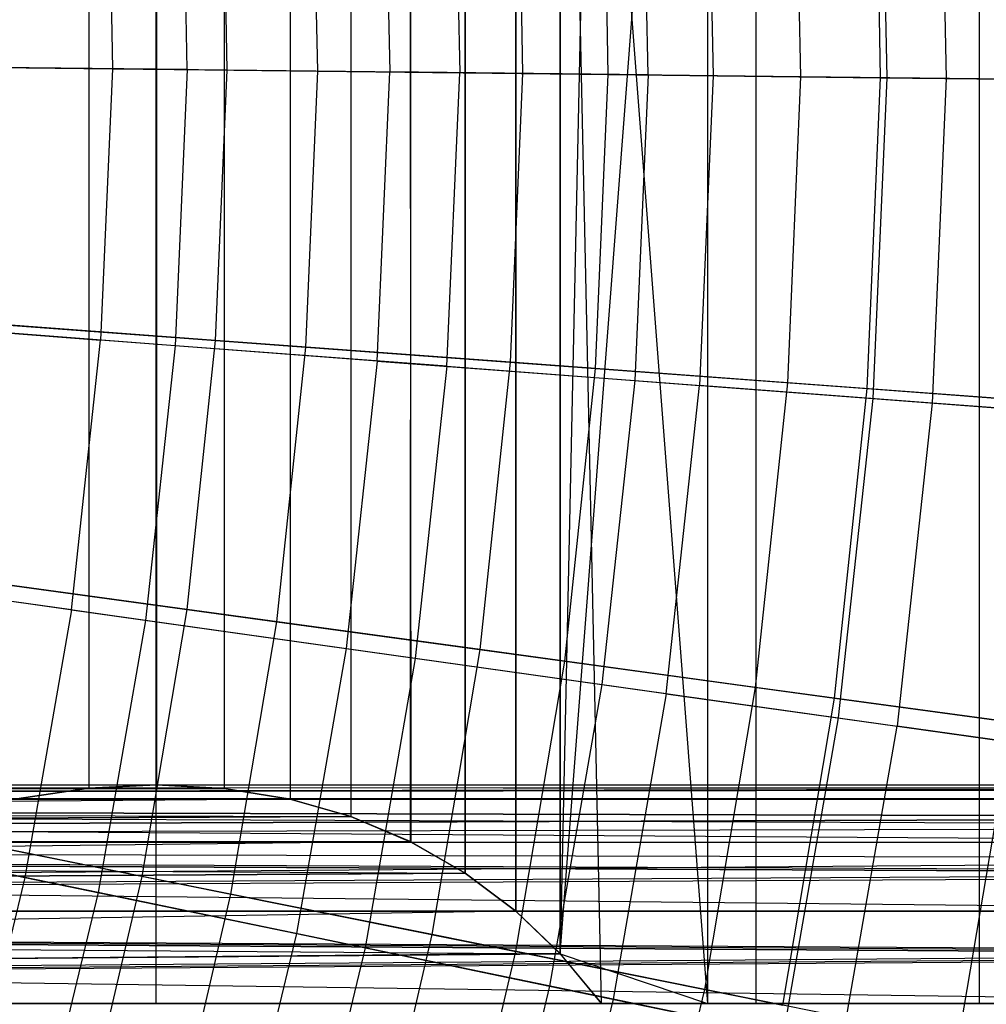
# Model space of a CAD drawing. Extents: x -8.3 to 8.8, y -6 to 6.
# Tile 139 of 177: x 4 to 4.9, y -0.9 to 0. Entities that reach past the tile are written whole.
import ezdxf

# ---------------------------------------------------------------- set-up
doc = ezdxf.new("R2010")
doc.units = 0
doc.header["$LTSCALE"] = 2.54
doc.layers.get('0').update_dxf_attribs({"linetype": 'CONTINUOUS'})

# ---------------------------------------------------------------- blocks, each defined once
blk = doc.blocks.new('DROPS_COLOR_A_STL')
at = {"color": 0}
for p, q in [((12.50481, 0.9, 30.84195), (12.50481, -0.9, 30.84195)), ((12.50481, 0.9, 30.84195), (12.50481, -0.9, 30.84195)), ((12.50481, 0.9, 46.59852), (12.50481, -0.9, 46.59852)), ((12.50481, 0.9, 46.59852), (12.50481, -0.9, 46.59852)), ((12.91234, 0.9, 23.83345), (12.8746, -0.85441, 23.87886)), ((12.8746, -0.85441, 23.87886), (13.00916, 0.9, 23.71269)), ((12.91234, 0.9, 23.83345), (12.8746, -0.85441, 23.87886)), ((12.8746, -0.85441, 23.87886), (13.00916, 0.9, 23.71269)), ((13.00916, 0.9, 23.71269), (13.00916, -0.9, 23.71269)), ((13.00916, 0.9, 23.71269), (13.00916, -0.9, 23.71269)), ((13.00916, 0.9, 16.24865), (13.00916, -0.9, 16.24865)), ((13.00916, 0.9, 16.24865), (13.00916, -0.9, 16.24865)), ((13.05334, 0.9, 31.17086), (13.05334, -0.9, 31.17086)), ((13.05334, 0.9, 31.17086), (13.05334, -0.9, 31.17086)), ((13.05334, 0.9, 46.26961), (13.05334, -0.9, 46.26961)), ((13.05334, 0.9, 46.26961), (13.05334, -0.9, 46.26961)), ((13.25778, 0.9, 23.37035), (13.25778, -0.9, 23.37035)), ((13.25778, 0.9, 23.37035), (13.25778, -0.9, 23.37035)), ((13.25778, 0.9, 16.59099), (13.25778, -0.9, 16.59099)), ((13.25778, 0.9, 16.59099), (13.25778, -0.9, 16.59099)), ((12.87457, -0.85437, 16.08244), (12.8746, 0.85441, 16.08248)), ((12.87457, -0.85437, 16.08244), (12.8746, 0.85441, 16.08248)), ((12.87457, 0.85437, 23.8789), (12.8746, -0.85441, 23.87886)), ((12.87457, 0.85437, 23.8789), (12.8746, -0.85441, 23.87886)), ((12.91234, -0.9, 16.12788), (12.8746, 0.85441, 16.08248)), ((12.8746, 0.85441, 16.08248), (13.00916, -0.9, 16.24865)), ((12.91234, -0.9, 16.12788), (12.8746, 0.85441, 16.08248)), ((12.8746, 0.85441, 16.08248), (13.00916, -0.9, 16.24865)), ((12.83394, -0.81547, 16.03454), (12.83394, 0.81547, 16.03454)), ((12.83394, -0.81547, 16.03454), (12.83394, 0.81547, 16.03454)), ((12.83394, 0.81547, 23.92679), (12.83394, -0.81547, 23.92679)), ((12.83394, 0.81547, 23.92679), (12.83394, -0.81547, 23.92679)), ((12.78761, 0.78065, 15.98113), (12.78762, -0.78065, 15.98113)), ((12.78761, 0.78065, 15.98113), (12.78762, -0.78065, 15.98113)), ((12.78761, -0.78065, 23.98021), (12.78762, 0.78065, 23.9802)), ((12.78761, -0.78065, 23.98021), (12.78762, 0.78065, 23.9802)), ((12.73829, 0.75228, 15.92562), (12.73727, -0.75177, 15.92449)), ((12.73829, 0.75228, 15.92562), (12.73727, -0.75177, 15.92449)), ((12.73829, -0.75228, 24.03572), (12.73727, 0.75177, 24.03685)), ((12.73829, -0.75228, 24.03572), (12.73727, 0.75177, 24.03685)), ((12.6832, 0.72908, 24.09613), (12.68318, -0.72908, 24.09615)), ((12.68318, 0.72908, 15.86518), (12.6832, -0.72908, 15.8652)), ((12.68318, 0.72908, 15.86518), (12.6832, -0.72908, 15.8652)), ((12.6832, 0.72908, 24.09613), (12.68318, -0.72908, 24.09615)), ((12.62765, 0.71321, 15.8059), (12.62765, -0.71321, 15.8059)), ((12.62765, 0.71321, 15.8059), (12.62765, -0.71321, 15.8059)), ((12.62765, 0.71321, 24.15544), (12.62765, -0.71321, 24.15544)), ((12.62765, 0.71321, 24.15544), (12.62765, -0.71321, 24.15544)), ((12.44344, 0.70307, 15.62007), (12.44344, -0.70307, 15.62007)), ((12.44344, 0.70307, 15.62007), (12.44344, -0.70307, 15.62007)), ((12.44344, 0.70307, 24.34126), (12.44344, -0.70307, 24.34126)), ((12.44344, 0.70307, 24.34126), (12.44344, -0.70307, 24.34126)), ((12.56725, 0.70327, 15.74319), (12.56727, -0.70327, 15.74321)), ((12.56725, 0.70327, 15.74319), (12.56727, -0.70327, 15.74321)), ((12.56727, 0.70327, 24.21813), (12.56725, -0.70327, 24.21815)), ((12.56727, 0.70327, 24.21813), (12.56725, -0.70327, 24.21815)), ((12.50527, 0.7, 15.68067), (12.50527, -0.7, 15.68067)), ((12.50527, 0.7, 15.68067), (12.50527, -0.7, 15.68067)), ((12.50527, 0.7, 24.28067), (12.50527, -0.7, 24.28067)), ((12.50527, 0.7, 24.28067), (12.50527, -0.7, 24.28067)), ((13.22158, 0.24318, 4.53247), (13.22765, -0.05397, 4.53247)), ((13.22158, 0.24318, 4.53247), (13.22765, -0.05397, 4.53247)), ((13.1673, 0.24033, 11.13483), (13.1733, -0.05334, 11.13483)), ((13.1673, 0.24033, 11.13483), (13.1733, -0.05334, 11.13483)), ((12.95508, -0.0508, 11.43206), (12.94937, 0.22888, 11.43206)), ((12.95508, -0.0508, 11.43206), (12.94937, 0.22888, 11.43206)), ((13.00857, 0.23199, 4.23169), (13.01436, -0.05149, 4.23169)), ((13.00857, 0.23199, 4.23169), (13.01436, -0.05149, 4.23169)), ((12.71333, 0.21648, 11.71508), (12.71873, -0.04805, 11.71508)), ((12.71333, 0.21648, 11.71508), (12.71873, -0.04805, 11.71508)), ((12.77721, 0.21984, 3.94482), (12.78269, -0.04879, 3.94482)), ((12.77721, 0.21984, 3.94482), (12.78269, -0.04879, 3.94482)), ((12.46009, 0.20318, 11.98278), (12.46516, -0.04509, 11.98278)), ((12.46009, 0.20318, 11.98278), (12.46516, -0.04509, 11.98278)), ((12.53356, -0.04589, 3.67298), (12.5284, 0.20677, 3.67298)), ((12.53356, -0.04589, 3.67298), (12.5284, 0.20677, 3.67298)), ((12.19536, -0.04195, 12.23411), (12.46516, -0.04509, 11.98278)), ((12.19536, -0.04195, 12.23411), (12.46516, -0.04509, 11.98278)), ((12.53356, -0.04589, 3.67298), (12.26794, -0.0428, 3.41724)), ((12.53356, -0.04589, 3.67298), (12.26794, -0.0428, 3.41724)), ((12.46516, -0.04509, 11.98278), (12.45431, -0.29318, 11.98278)), ((12.46516, -0.04509, 11.98278), (12.45431, -0.29318, 11.98278)), ((12.46516, -0.04509, 11.98278), (12.71873, -0.04805, 11.71508)), ((12.46516, -0.04509, 11.98278), (12.71873, -0.04805, 11.71508)), ((12.53356, -0.04589, 3.67298), (12.52252, -0.29836, 3.67298)), ((12.53356, -0.04589, 3.67298), (12.52252, -0.29836, 3.67298)), ((12.53356, -0.04589, 3.67298), (12.78269, -0.04879, 3.94482)), ((12.53356, -0.04589, 3.67298), (12.78269, -0.04879, 3.94482)), ((12.70717, -0.31238, 11.71508), (12.71873, -0.04805, 11.71508)), ((12.70717, -0.31238, 11.71508), (12.71873, -0.04805, 11.71508)), ((12.95508, -0.0508, 11.43206), (12.71873, -0.04805, 11.71508)), ((12.95508, -0.0508, 11.43206), (12.71873, -0.04805, 11.71508)), ((12.77095, -0.31722, 3.94482), (12.78269, -0.04879, 3.94482)), ((12.77095, -0.31722, 3.94482), (12.78269, -0.04879, 3.94482)), ((13.01436, -0.05149, 4.23169), (12.78269, -0.04879, 3.94482)), ((13.01436, -0.05149, 4.23169), (12.78269, -0.04879, 3.94482)), ((12.95508, -0.0508, 11.43206), (12.94286, -0.33027, 11.43206)), ((12.95508, -0.0508, 11.43206), (12.94286, -0.33027, 11.43206)), ((12.95508, -0.0508, 11.43206), (13.1733, -0.05334, 11.13483)), ((12.95508, -0.0508, 11.43206), (13.1733, -0.05334, 11.13483)), ((13.01436, -0.05149, 4.23169), (13.00197, -0.33475, 4.23169)), ((13.01436, -0.05149, 4.23169), (13.00197, -0.33475, 4.23169)), ((13.22765, -0.05397, 4.53247), (13.01436, -0.05149, 4.23169)), ((13.22765, -0.05397, 4.53247), (13.01436, -0.05149, 4.23169)), ((13.1733, -0.05334, 11.13483), (13.16047, -0.34678, 11.13483)), ((13.1733, -0.05334, 11.13483), (13.16047, -0.34678, 11.13483)), ((13.1733, -0.05334, 11.13483), (13.37252, -0.05566, 10.82455)), ((13.1733, -0.05334, 11.13483), (13.37252, -0.05566, 10.82455)), ((13.22765, -0.05397, 4.53247), (13.21466, -0.35089, 4.53247)), ((13.22765, -0.05397, 4.53247), (13.21466, -0.35089, 4.53247)), ((13.42173, -0.05623, 4.84599), (13.22765, -0.05397, 4.53247)), ((13.42173, -0.05623, 4.84599), (13.22765, -0.05397, 4.53247)), ((12.18527, -0.27276, 12.23411), (12.45431, -0.29318, 11.98278)), ((12.18527, -0.27276, 12.23411), (12.45431, -0.29318, 11.98278)), ((12.52252, -0.29836, 3.67298), (12.25764, -0.27826, 3.41724)), ((12.52252, -0.29836, 3.67298), (12.25764, -0.27826, 3.41724)), ((12.42759, -0.54007, 11.98278), (12.45431, -0.29318, 11.98278)), ((12.42759, -0.54007, 11.98278), (12.45431, -0.29318, 11.98278)), ((12.70717, -0.31238, 11.71508), (12.45431, -0.29318, 11.98278)), ((12.70717, -0.31238, 11.71508), (12.45431, -0.29318, 11.98278)), ((12.52252, -0.29836, 3.67298), (12.49533, -0.54961, 3.67298)), ((12.52252, -0.29836, 3.67298), (12.49533, -0.54961, 3.67298)), ((12.77095, -0.31722, 3.94482), (12.52252, -0.29836, 3.67298)), ((12.77095, -0.31722, 3.94482), (12.52252, -0.29836, 3.67298)), ((12.70717, -0.31238, 11.71508), (12.6787, -0.57542, 11.71508)), ((12.70717, -0.31238, 11.71508), (12.6787, -0.57542, 11.71508)), ((12.70717, -0.31238, 11.71508), (12.94286, -0.33027, 11.43206)), ((12.70717, -0.31238, 11.71508), (12.94286, -0.33027, 11.43206)), ((12.77095, -0.31722, 3.94482), (12.74204, -0.58434, 3.94482)), ((12.77095, -0.31722, 3.94482), (12.74204, -0.58434, 3.94482)), ((12.77095, -0.31722, 3.94482), (13.00197, -0.33475, 4.23169)), ((12.77095, -0.31722, 3.94482), (13.00197, -0.33475, 4.23169)), ((12.94286, -0.33027, 11.43206), (12.91276, -0.60838, 11.43206)), ((12.94286, -0.33027, 11.43206), (12.91276, -0.60838, 11.43206)), ((12.94286, -0.33027, 11.43206), (13.16047, -0.34678, 11.13483)), ((12.94286, -0.33027, 11.43206), (13.16047, -0.34678, 11.13483)), ((12.97146, -0.61664, 4.23169), (13.00197, -0.33475, 4.23169)), ((12.97146, -0.61664, 4.23169), (13.00197, -0.33475, 4.23169)), ((13.21466, -0.35089, 4.53247), (13.00197, -0.33475, 4.23169)), ((13.21466, -0.35089, 4.53247), (13.00197, -0.33475, 4.23169)), ((13.16047, -0.34678, 11.13483), (13.12886, -0.6388, 11.13483)), ((13.16047, -0.34678, 11.13483), (13.12886, -0.6388, 11.13483)), ((13.16047, -0.34678, 11.13483), (13.35913, -0.36186, 10.82455)), ((13.16047, -0.34678, 11.13483), (13.35913, -0.36186, 10.82455)), ((13.21466, -0.35089, 4.53247), (13.18268, -0.64638, 4.53247)), ((13.21466, -0.35089, 4.53247), (13.18268, -0.64638, 4.53247)), ((13.40821, -0.36558, 4.84599), (13.21466, -0.35089, 4.53247)), ((13.40821, -0.36558, 4.84599), (13.21466, -0.35089, 4.53247)), ((12.42759, -0.54007, 11.98278), (12.16041, -0.50245, 12.23411)), ((12.42759, -0.54007, 11.98278), (12.16041, -0.50245, 12.23411)), ((12.49533, -0.54961, 3.67298), (12.23228, -0.51257, 3.41724)), ((12.49533, -0.54961, 3.67298), (12.23228, -0.51257, 3.41724)), ((12.42759, -0.54007, 11.98278), (12.38511, -0.78473, 11.98278)), ((12.42759, -0.54007, 11.98278), (12.38511, -0.78473, 11.98278)), ((12.42759, -0.54007, 11.98278), (12.6787, -0.57542, 11.71508)), ((12.42759, -0.54007, 11.98278), (12.6787, -0.57542, 11.71508)), ((12.49533, -0.54961, 3.67298), (12.4521, -0.79859, 3.67298)), ((12.49533, -0.54961, 3.67298), (12.4521, -0.79859, 3.67298)), ((12.74204, -0.58434, 3.94482), (12.49533, -0.54961, 3.67298)), ((12.74204, -0.58434, 3.94482), (12.49533, -0.54961, 3.67298)), ((12.6787, -0.57542, 11.71508), (12.63344, -0.8361, 11.71508)), ((12.6787, -0.57542, 11.71508), (12.63344, -0.8361, 11.71508)), ((12.6787, -0.57542, 11.71508), (12.91276, -0.60838, 11.43206)), ((12.6787, -0.57542, 11.71508), (12.91276, -0.60838, 11.43206)), ((12.74204, -0.58434, 3.94482), (12.69608, -0.84906, 3.94482)), ((12.74204, -0.58434, 3.94482), (12.69608, -0.84906, 3.94482)), ((12.97146, -0.61664, 4.23169), (12.74204, -0.58434, 3.94482)), ((12.97146, -0.61664, 4.23169), (12.74204, -0.58434, 3.94482)), ((12.91276, -0.60838, 11.43206), (12.86491, -0.88399, 11.43206)), ((12.91276, -0.60838, 11.43206), (12.86491, -0.88399, 11.43206)), ((12.91276, -0.60838, 11.43206), (13.12886, -0.6388, 11.13483)), ((12.91276, -0.60838, 11.43206), (13.12886, -0.6388, 11.13483)), ((12.97146, -0.61664, 4.23169), (12.92295, -0.89599, 4.23169)), ((12.97146, -0.61664, 4.23169), (12.92295, -0.89599, 4.23169)), ((12.97146, -0.61664, 4.23169), (13.18268, -0.64638, 4.53247)), ((12.97146, -0.61664, 4.23169), (13.18268, -0.64638, 4.53247)), ((13.12886, -0.6388, 11.13483), (13.07861, -0.92819, 11.13483)), ((13.12886, -0.6388, 11.13483), (13.07861, -0.92819, 11.13483)), ((13.12886, -0.6388, 11.13483), (13.32615, -0.66658, 10.82455)), ((13.12886, -0.6388, 11.13483), (13.32615, -0.66658, 10.82455)), ((13.13184, -0.9392, 4.53247), (13.18268, -0.64638, 4.53247)), ((13.13184, -0.9392, 4.53247), (13.18268, -0.64638, 4.53247)), ((13.37489, -0.67344, 4.84599), (13.18268, -0.64638, 4.53247)), ((13.37489, -0.67344, 4.84599), (13.18268, -0.64638, 4.53247)), ((7.69156, -0.7, 24.28067), (12.44344, -0.70307, 24.34126)), ((7.69156, -0.7, 24.28067), (12.44344, -0.70307, 24.34126)), ((7.69156, -0.7, 24.28067), (12.50527, -0.7, 24.28067)), ((7.69156, -0.7, 24.28067), (12.50527, -0.7, 24.28067)), ((7.69156, -0.7, 24.28067), (12.56725, -0.70327, 24.21815)), ((7.69156, -0.7, 24.28067), (12.56725, -0.70327, 24.21815)), ((7.69156, -0.7, 22.13067), (13.87645, -0.70306, 22.19123)), ((7.69156, -0.7, 22.13067), (13.87645, -0.70306, 22.19123)), ((7.69156, -0.7, 22.13067), (13.89978, -0.7, 22.13067)), ((7.69156, -0.7, 22.13067), (13.89978, -0.7, 22.13067)), ((7.69156, -0.7, 22.13067), (13.92314, -0.70328, 22.06804)), ((7.69156, -0.7, 22.13067), (13.92314, -0.70328, 22.06804)), ((7.69156, -0.7, 19.98067), (14.29344, -0.70329, 20.04338)), ((7.69156, -0.7, 19.98067), (14.29344, -0.70329, 20.04338)), ((7.69156, -0.7, 19.98067), (14.29377, -0.7, 19.98067)), ((7.69156, -0.7, 19.98067), (14.29377, -0.7, 19.98067)), ((7.69156, -0.7, 19.98067), (14.29344, -0.70329, 19.91797)), ((7.69156, -0.7, 19.98067), (14.29344, -0.70329, 19.91797)), ((7.69156, -0.7, 17.83067), (13.92312, -0.70327, 17.89323)), ((7.69156, -0.7, 17.83067), (13.92312, -0.70327, 17.89323)), ((7.69156, -0.7, 17.83067), (13.89978, -0.7, 17.83067)), ((7.69156, -0.7, 17.83067), (13.89978, -0.7, 17.83067)), ((7.69156, -0.7, 17.83067), (13.87646, -0.70306, 17.77014)), ((7.69156, -0.7, 17.83067), (13.87646, -0.70306, 17.77014)), ((7.69156, -0.7, 15.68067), (12.50527, -0.7, 15.68067)), ((12.50527, -0.7, 15.68067), (7.69156, -0.71321, 15.8059)), ((12.50527, -0.7, 15.68067), (7.69156, -0.71321, 15.8059)), ((12.44344, -0.70307, 15.62007), (7.69156, -0.7, 15.68067)), ((12.44344, -0.70307, 15.62007), (7.69156, -0.7, 15.68067)), ((7.69156, -0.7, 15.68067), (12.50527, -0.7, 15.68067)), ((12.50527, -0.7, 15.68067), (12.44344, -0.70307, 15.62007)), ((12.44344, -0.70307, 24.34126), (12.50527, -0.7, 24.28067)), ((12.44344, -0.70307, 24.34126), (12.50527, -0.7, 24.28067)), ((12.50527, -0.7, 15.68067), (12.44344, -0.70307, 15.62007)), ((12.56727, -0.70327, 15.74321), (12.50527, -0.7, 15.68067)), ((12.50527, -0.7, 24.28067), (12.56725, -0.70327, 24.21815)), ((12.50527, -0.7, 24.28067), (12.56725, -0.70327, 24.21815)), ((12.56727, -0.70327, 15.74321), (12.50527, -0.7, 15.68067)), ((7.69156, -0.71321, 22.2559), (13.87645, -0.70306, 22.19123)), ((7.69156, -0.71321, 22.2559), (13.87645, -0.70306, 22.19123)), ((7.69156, -0.71321, 17.70544), (13.87646, -0.70306, 17.77014)), ((7.69156, -0.71321, 17.70544), (13.87646, -0.70306, 17.77014)), ((7.69156, -0.71321, 24.4059), (12.44344, -0.70307, 24.34126)), ((7.69156, -0.71321, 24.4059), (12.44344, -0.70307, 24.34126)), ((7.69156, -0.71321, 24.15544), (12.56725, -0.70327, 24.21815)), ((7.69156, -0.71321, 24.15544), (12.56725, -0.70327, 24.21815)), ((7.69156, -0.71321, 17.9559), (13.92312, -0.70327, 17.89323)), ((7.69156, -0.71321, 17.9559), (13.92312, -0.70327, 17.89323)), ((12.56727, -0.70327, 15.74321), (7.69156, -0.71321, 15.8059)), ((12.56727, -0.70327, 15.74321), (7.69156, -0.71321, 15.8059)), ((7.69156, -0.71321, 22.00544), (13.92314, -0.70328, 22.06804)), ((7.69156, -0.71321, 22.00544), (13.92314, -0.70328, 22.06804)), ((7.69156, -0.71321, 20.1059), (14.29344, -0.70329, 20.04338)), ((7.69156, -0.71321, 20.1059), (14.29344, -0.70329, 20.04338)), ((7.69156, -0.71321, 19.85544), (14.29344, -0.70329, 19.91797)), ((7.69156, -0.71321, 19.85544), (14.29344, -0.70329, 19.91797)), ((12.44344, -0.70307, 15.62007), (12.3755, -0.71321, 15.55544)), ((12.3755, -0.71321, 24.4059), (12.44344, -0.70307, 24.34126)), ((12.3755, -0.71321, 24.4059), (12.44344, -0.70307, 24.34126)), ((12.44344, -0.70307, 15.62007), (12.3755, -0.71321, 15.55544)), ((12.56725, -0.70327, 24.21815), (12.62765, -0.71321, 24.15544)), ((12.56725, -0.70327, 24.21815), (12.62765, -0.71321, 24.15544)), ((12.62765, -0.71321, 15.8059), (12.56727, -0.70327, 15.74321)), ((12.62765, -0.71321, 15.8059), (12.56727, -0.70327, 15.74321)), ((7.69156, -0.71321, 22.2559), (13.85252, -0.71227, 22.25139)), ((7.69156, -0.71321, 22.2559), (13.85252, -0.71227, 22.25139)), ((7.69156, -0.71321, 24.15544), (12.62765, -0.71321, 24.15544)), ((7.69156, -0.71321, 24.15544), (12.62765, -0.71321, 24.15544)), ((7.69156, -0.71321, 24.15544), (12.68318, -0.72908, 24.09615)), ((7.69156, -0.71321, 24.15544), (12.68318, -0.72908, 24.09615)), ((7.69156, -0.71321, 22.2559), (13.82568, -0.72959, 22.31676)), ((7.69156, -0.71321, 22.2559), (13.82568, -0.72959, 22.31676)), ((7.69156, -0.71321, 22.00544), (13.94571, -0.71321, 22.00544)), ((7.69156, -0.71321, 22.00544), (13.94571, -0.71321, 22.00544)), ((7.69156, -0.71321, 22.00544), (13.96694, -0.72962, 21.94448)), ((7.69156, -0.71321, 22.00544), (13.96694, -0.72962, 21.94448)), ((7.69156, -0.71321, 20.1059), (14.29007, -0.73853, 20.19221)), ((7.69156, -0.71321, 20.1059), (14.29007, -0.73853, 20.19221)), ((7.69156, -0.71321, 20.1059), (14.29247, -0.71321, 20.1059)), ((7.69156, -0.71321, 20.1059), (14.29247, -0.71321, 20.1059)), ((7.69156, -0.71321, 19.85544), (14.29247, -0.71321, 19.85544)), ((7.69156, -0.71321, 19.85544), (14.29247, -0.71321, 19.85544)), ((7.69156, -0.71321, 19.85544), (14.29007, -0.73853, 19.76913)), ((7.69156, -0.71321, 19.85544), (14.29007, -0.73853, 19.76913)), ((7.69156, -0.71321, 17.9559), (13.96687, -0.72955, 18.01665)), ((7.69156, -0.71321, 17.9559), (13.96687, -0.72955, 18.01665)), ((7.69156, -0.71321, 17.9559), (13.94571, -0.71321, 17.9559)), ((7.69156, -0.71321, 17.9559), (13.94571, -0.71321, 17.9559)), ((7.69156, -0.71321, 17.70544), (13.8507, -0.71321, 17.70544)), ((13.80074, -0.75228, 17.58572), (7.69156, -0.71321, 17.70544)), ((13.80074, -0.75228, 17.58572), (7.69156, -0.71321, 17.70544)), ((13.82563, -0.72962, 17.64447), (7.69156, -0.71321, 17.70544)), ((13.82563, -0.72962, 17.64447), (7.69156, -0.71321, 17.70544)), ((7.69156, -0.71321, 17.70544), (13.8507, -0.71321, 17.70544)), ((12.62765, -0.71321, 15.8059), (7.69156, -0.71321, 15.8059)), ((12.62765, -0.71321, 15.8059), (7.69156, -0.71321, 15.8059)), ((12.62765, -0.71321, 15.8059), (7.69156, -0.75228, 15.92562)), ((12.62765, -0.71321, 15.8059), (7.69156, -0.75228, 15.92562)), ((12.6832, -0.72908, 15.8652), (12.62765, -0.71321, 15.8059)), ((12.62765, -0.71321, 24.15544), (12.68318, -0.72908, 24.09615)), ((12.62765, -0.71321, 24.15544), (12.68318, -0.72908, 24.09615)), ((12.6832, -0.72908, 15.8652), (12.62765, -0.71321, 15.8059)), ((7.69156, -0.75228, 24.03572), (12.68318, -0.72908, 24.09615)), ((7.69156, -0.75228, 24.03572), (12.68318, -0.72908, 24.09615)), ((12.6832, -0.72908, 15.8652), (7.69156, -0.75228, 15.92562)), ((12.6832, -0.72908, 15.8652), (7.69156, -0.75228, 15.92562)), ((12.68318, -0.72908, 24.09615), (12.73829, -0.75228, 24.03572)), ((12.68318, -0.72908, 24.09615), (12.73829, -0.75228, 24.03572)), ((12.73727, -0.75177, 15.92449), (12.6832, -0.72908, 15.8652)), ((12.73727, -0.75177, 15.92449), (12.6832, -0.72908, 15.8652)), ((7.69156, -0.75228, 18.07562), (13.96687, -0.72955, 18.01665)), ((7.69156, -0.75228, 18.07562), (13.96687, -0.72955, 18.01665)), ((7.69156, -0.75228, 22.37562), (13.82568, -0.72959, 22.31676)), ((7.69156, -0.75228, 22.37562), (13.82568, -0.72959, 22.31676)), ((7.69156, -0.75228, 21.88572), (13.96694, -0.72962, 21.94448)), ((7.69156, -0.75228, 21.88572), (13.96694, -0.72962, 21.94448)), ((12.12088, -0.73008, 12.23411), (12.38511, -0.78473, 11.98278)), ((12.12088, -0.73008, 12.23411), (12.38511, -0.78473, 11.98278)), ((7.69156, -0.75228, 20.22562), (14.29007, -0.73853, 20.19221)), ((7.69156, -0.75228, 20.22562), (14.29007, -0.73853, 20.19221)), ((7.69156, -0.75228, 19.73572), (14.29007, -0.73853, 19.76913)), ((7.69156, -0.75228, 19.73572), (14.29007, -0.73853, 19.76913)), ((12.4521, -0.79859, 3.67298), (12.19196, -0.74478, 3.41724)), ((12.4521, -0.79859, 3.67298), (12.19196, -0.74478, 3.41724)), ((7.69156, -0.75228, 15.92562), (12.73727, -0.75177, 15.92449)), ((12.73727, -0.75177, 15.92449), (7.69156, -0.81547, 16.03454)), ((12.73727, -0.75177, 15.92449), (7.69156, -0.81547, 16.03454)), ((7.69156, -0.75228, 15.92562), (12.73727, -0.75177, 15.92449)), ((7.69156, -0.75228, 24.03572), (12.73829, -0.75228, 24.03572)), ((7.69156, -0.75228, 24.03572), (12.73829, -0.75228, 24.03572)), ((7.69156, -0.75228, 24.03572), (12.78761, -0.78065, 23.98021)), ((7.69156, -0.75228, 24.03572), (12.78761, -0.78065, 23.98021)), ((7.69156, -0.75228, 22.37562), (13.77624, -0.78104, 22.43181)), ((7.69156, -0.75228, 22.37562), (13.77624, -0.78104, 22.43181)), ((7.69156, -0.75228, 22.37562), (13.80074, -0.75228, 22.37562)), ((7.69156, -0.75228, 22.37562), (13.80074, -0.75228, 22.37562)), ((7.69156, -0.75228, 21.88572), (13.98672, -0.75228, 21.88572)), ((7.69156, -0.75228, 21.88572), (13.98672, -0.75228, 21.88572)), ((7.69156, -0.75228, 21.88572), (13.99718, -0.7677, 21.8538)), ((7.69156, -0.75228, 21.88572), (13.99718, -0.7677, 21.8538)), ((7.69156, -0.75228, 20.22562), (14.28628, -0.78108, 20.28187)), ((7.69156, -0.75228, 20.22562), (14.28628, -0.78108, 20.28187)), ((7.69156, -0.75228, 20.22562), (14.28882, -0.75228, 20.22562)), ((7.69156, -0.75228, 20.22562), (14.28882, -0.75228, 20.22562)), ((7.69156, -0.75228, 19.73572), (14.28882, -0.75228, 19.73572)), ((7.69156, -0.75228, 19.73572), (14.28882, -0.75228, 19.73572)), ((7.69156, -0.75228, 19.73572), (14.28628, -0.78107, 19.67948)), ((7.69156, -0.75228, 19.73572), (14.28628, -0.78107, 19.67948)), ((7.69156, -0.75228, 18.07562), (13.99718, -0.7677, 18.10754)), ((7.69156, -0.75228, 18.07562), (13.99718, -0.7677, 18.10754)), ((7.69156, -0.75228, 18.07562), (13.98672, -0.75228, 18.07562)), ((7.69156, -0.75228, 18.07562), (13.98672, -0.75228, 18.07562)), ((7.69156, -0.75228, 17.58572), (13.80074, -0.75228, 17.58572)), ((13.75263, -0.81547, 17.47679), (7.69156, -0.75228, 17.58572)), ((13.75263, -0.81547, 17.47679), (7.69156, -0.75228, 17.58572)), ((13.77634, -0.78091, 17.52976), (7.69156, -0.75228, 17.58572)), ((13.77634, -0.78091, 17.52976), (7.69156, -0.75228, 17.58572)), ((7.69156, -0.75228, 17.58572), (13.80074, -0.75228, 17.58572)), ((12.78762, -0.78065, 15.98113), (12.73727, -0.75177, 15.92449)), ((12.78762, -0.78065, 15.98113), (12.73727, -0.75177, 15.92449)), ((12.73829, -0.75228, 24.03572), (12.78761, -0.78065, 23.98021)), ((12.73829, -0.75228, 24.03572), (12.78761, -0.78065, 23.98021)), ((7.69156, -0.81547, 21.77679), (13.99718, -0.7677, 21.8538)), ((7.69156, -0.81547, 21.77679), (13.99718, -0.7677, 21.8538)), ((7.69156, -0.81547, 18.18454), (13.99718, -0.7677, 18.10754)), ((7.69156, -0.81547, 18.18454), (13.99718, -0.7677, 18.10754)), ((7.69156, -0.81547, 23.92679), (12.78761, -0.78065, 23.98021)), ((7.69156, -0.81547, 23.92679), (12.78761, -0.78065, 23.98021)), ((12.78762, -0.78065, 15.98113), (7.69156, -0.81547, 16.03454)), ((12.78762, -0.78065, 15.98113), (7.69156, -0.81547, 16.03454)), ((7.69156, -0.81547, 22.48454), (13.77624, -0.78104, 22.43181)), ((7.69156, -0.81547, 22.48454), (13.77624, -0.78104, 22.43181)), ((7.69156, -0.81547, 19.62679), (14.28628, -0.78107, 19.67948)), ((7.69156, -0.81547, 19.62679), (14.28628, -0.78107, 19.67948)), ((7.69156, -0.81547, 20.33454), (14.28628, -0.78108, 20.28187)), ((7.69156, -0.81547, 20.33454), (14.28628, -0.78108, 20.28187)), ((12.78761, -0.78065, 23.98021), (12.83394, -0.81547, 23.92679)), ((12.78761, -0.78065, 23.98021), (12.83394, -0.81547, 23.92679)), ((12.83394, -0.81547, 16.03454), (12.78762, -0.78065, 15.98113)), ((12.83394, -0.81547, 16.03454), (12.78762, -0.78065, 15.98113)), ((12.38511, -0.78473, 11.98278), (12.32703, -1.02618, 11.98278)), ((12.38511, -0.78473, 11.98278), (12.32703, -1.02618, 11.98278)), ((12.38511, -0.78473, 11.98278), (12.63344, -0.8361, 11.71508)), ((12.38511, -0.78473, 11.98278), (12.63344, -0.8361, 11.71508)), ((12.4521, -0.79859, 3.67298), (12.393, -1.0443, 3.67298)), ((12.4521, -0.79859, 3.67298), (12.393, -1.0443, 3.67298)), ((12.69608, -0.84906, 3.94482), (12.4521, -0.79859, 3.67298)), ((12.69608, -0.84906, 3.94482), (12.4521, -0.79859, 3.67298)), ((7.69156, -0.81547, 23.92679), (12.83394, -0.81547, 23.92679)), ((7.69156, -0.81547, 23.92679), (12.83394, -0.81547, 23.92679)), ((7.69156, -0.81547, 23.92679), (12.8746, -0.85441, 23.87886)), ((7.69156, -0.81547, 23.92679), (12.8746, -0.85441, 23.87886)), ((7.69156, -0.81547, 22.48454), (13.73036, -0.85496, 22.53309)), ((7.69156, -0.81547, 22.48454), (13.73036, -0.85496, 22.53309)), ((7.69156, -0.81547, 22.48454), (13.75263, -0.81547, 22.48454)), ((7.69156, -0.81547, 22.48454), (13.75263, -0.81547, 22.48454)), ((7.69156, -0.81547, 21.77679), (14.02163, -0.81547, 21.77679)), ((7.69156, -0.81547, 21.77679), (14.02163, -0.81547, 21.77679)), ((7.69156, -0.81547, 21.77679), (14.03651, -0.85511, 21.72808)), ((7.69156, -0.81547, 21.77679), (14.03651, -0.85511, 21.72808)), ((7.69156, -0.81547, 20.33454), (14.28038, -0.85514, 20.38328)), ((7.69156, -0.81547, 20.33454), (14.28038, -0.85514, 20.38328)), ((7.69156, -0.81547, 20.33454), (14.28343, -0.81547, 20.33454)), ((7.69156, -0.81547, 20.33454), (14.28343, -0.81547, 20.33454)), ((7.69156, -0.81547, 19.62679), (14.28343, -0.81547, 19.62679)), ((7.69156, -0.81547, 19.62679), (14.28343, -0.81547, 19.62679)), ((7.69156, -0.81547, 19.62679), (14.28038, -0.85514, 19.57805)), ((7.69156, -0.81547, 19.62679), (14.28038, -0.85514, 19.57805)), ((7.69156, -0.81547, 18.18454), (14.03648, -0.85501, 18.23314)), ((7.69156, -0.81547, 18.18454), (14.03648, -0.85501, 18.23314)), ((7.69156, -0.81547, 18.18454), (14.02163, -0.81547, 18.18454)), ((7.69156, -0.81547, 18.18454), (14.02163, -0.81547, 18.18454)), ((13.70935, -0.9, 17.38345), (7.69156, -0.81547, 17.47679)), ((13.73034, -0.85501, 17.4282), (7.69156, -0.81547, 17.47679)), ((13.70935, -0.9, 17.38345), (7.69156, -0.81547, 17.47679)), ((13.73034, -0.85501, 17.4282), (7.69156, -0.81547, 17.47679)), ((13.75263, -0.81547, 17.47679), (7.69156, -0.81547, 17.47679)), ((13.75263, -0.81547, 17.47679), (7.69156, -0.81547, 17.47679)), ((12.83394, -0.81547, 16.03454), (7.69156, -0.81547, 16.03454)), ((12.83394, -0.81547, 16.03454), (7.69156, -0.81547, 16.03454)), ((12.83394, -0.81547, 16.03454), (7.69156, -0.9, 16.12788)), ((12.83394, -0.81547, 16.03454), (7.69156, -0.9, 16.12788)), ((12.87457, -0.85437, 16.08244), (12.83394, -0.81547, 16.03454)), ((12.83394, -0.81547, 23.92679), (12.8746, -0.85441, 23.87886)), ((12.83394, -0.81547, 23.92679), (12.8746, -0.85441, 23.87886)), ((12.87457, -0.85437, 16.08244), (12.83394, -0.81547, 16.03454)), ((12.63344, -0.8361, 11.71508), (12.57156, -1.09335, 11.71508)), ((12.63344, -0.8361, 11.71508), (12.57156, -1.09335, 11.71508)), ((12.63344, -0.8361, 11.71508), (12.86491, -0.88399, 11.43206)), ((12.63344, -0.8361, 11.71508), (12.86491, -0.88399, 11.43206)), ((12.87457, -0.85437, 16.08244), (7.69156, -0.9, 16.12788)), ((12.87457, -0.85437, 16.08244), (7.69156, -0.9, 16.12788)), ((7.69156, -0.9, 23.83345), (12.8746, -0.85441, 23.87886)), ((7.69156, -0.9, 23.83345), (12.8746, -0.85441, 23.87886)), ((7.69156, -0.9, 22.57788), (13.73036, -0.85496, 22.53309)), ((7.69156, -0.9, 22.57788), (13.73036, -0.85496, 22.53309)), ((7.69156, -0.9, 18.27788), (14.03648, -0.85501, 18.23314)), ((7.69156, -0.9, 18.27788), (14.03648, -0.85501, 18.23314)), ((7.69156, -0.9, 21.68346), (14.03651, -0.85511, 21.72808)), ((7.69156, -0.9, 21.68346), (14.03651, -0.85511, 21.72808)), ((7.69156, -0.9, 20.42788), (14.28038, -0.85514, 20.38328)), ((7.69156, -0.9, 20.42788), (14.28038, -0.85514, 20.38328)), ((7.69156, -0.9, 19.53345), (14.28038, -0.85514, 19.57805)), ((7.69156, -0.9, 19.53345), (14.28038, -0.85514, 19.57805)), ((12.69608, -0.84906, 3.94482), (12.63325, -1.1103, 3.94482)), ((12.69608, -0.84906, 3.94482), (12.63325, -1.1103, 3.94482)), ((12.92295, -0.89599, 4.23169), (12.69608, -0.84906, 3.94482)), ((12.92295, -0.89599, 4.23169), (12.69608, -0.84906, 3.94482)), ((12.91234, -0.9, 16.12788), (12.87457, -0.85437, 16.08244)), ((12.91234, -0.9, 16.12788), (12.87457, -0.85437, 16.08244)), ((12.8746, -0.85441, 23.87886), (13.00916, -0.9, 23.71269)), ((12.8746, -0.85441, 23.87886), (13.00916, -0.9, 23.71269)), ((12.8746, -0.85441, 23.87886), (12.91234, -0.9, 23.83345)), ((12.8746, -0.85441, 23.87886), (12.91234, -0.9, 23.83345)), ((12.86491, -0.88399, 11.43206), (12.79949, -1.15596, 11.43206)), ((12.86491, -0.88399, 11.43206), (12.79949, -1.15596, 11.43206)), ((12.86491, -0.88399, 11.43206), (13.07861, -0.92819, 11.13483)), ((12.86491, -0.88399, 11.43206), (13.07861, -0.92819, 11.13483)), ((13.70935, -0.9, 17.38345), (7.69156, -0.9, 17.38345)), ((7.69156, -0.9, 16.12788), (12.91234, -0.9, 16.12788)), ((14.27725, -0.9, 19.53345), (7.69156, -0.9, 19.53345)), ((7.69156, -0.9, 18.27788), (14.04976, -0.9, 18.27788)), ((7.69156, -0.9, 20.42788), (14.27725, -0.9, 20.42788)), ((14.04976, -0.9, 21.68346), (7.69156, -0.9, 21.68346)), ((7.69156, -0.9, 22.57788), (13.70935, -0.9, 22.57788)), ((12.91234, -0.9, 23.83345), (7.69156, -0.9, 23.83345)), ((12.91234, -0.9, 23.83345), (7.69156, -0.9, 23.83345)), ((7.69156, -0.9, 22.57788), (13.70935, -0.9, 22.57788)), ((14.04976, -0.9, 21.68346), (7.69156, -0.9, 21.68346)), ((7.69156, -0.9, 20.42788), (14.27725, -0.9, 20.42788)), ((14.27725, -0.9, 19.53345), (7.69156, -0.9, 19.53345)), ((7.69156, -0.9, 18.27788), (14.04976, -0.9, 18.27788)), ((13.70935, -0.9, 17.38345), (7.69156, -0.9, 17.38345)), ((7.69156, -0.9, 16.12788), (12.91234, -0.9, 16.12788)), ((12.50481, -0.9, 30.84195), (11.93431, -0.9, 30.55283)), ((11.93431, -0.9, 46.88764), (12.50481, -0.9, 46.59852)), ((11.93431, -0.9, 46.88764), (12.50481, -0.9, 46.59852)), ((12.50481, -0.9, 30.84195), (11.93431, -0.9, 30.55283)), ((13.05334, -0.9, 31.17086), (12.50481, -0.9, 30.84195)), ((12.50481, -0.9, 46.59852), (13.05334, -0.9, 46.26961)), ((12.50481, -0.9, 46.59852), (13.05334, -0.9, 46.26961)), ((13.05334, -0.9, 31.17086), (12.50481, -0.9, 30.84195)), ((12.92295, -0.89599, 4.23169), (12.85665, -1.17167, 4.23169)), ((12.92295, -0.89599, 4.23169), (12.85665, -1.17167, 4.23169)), ((13.00916, -0.9, 16.24865), (12.91234, -0.9, 16.12788)), ((12.91234, -0.9, 23.83345), (13.00916, -0.9, 23.71269)), ((13.00916, -0.9, 16.24865), (12.91234, -0.9, 16.12788)), ((12.91234, -0.9, 23.83345), (13.00916, -0.9, 23.71269)), ((13.13184, -0.9392, 4.53247), (12.92295, -0.89599, 4.23169)), ((13.13184, -0.9392, 4.53247), (12.92295, -0.89599, 4.23169)), ((13.00916, -0.9, 23.71269), (13.25778, -0.9, 23.37035)), ((13.25778, -0.9, 16.59099), (13.00916, -0.9, 16.24865)), ((13.25778, -0.9, 16.59099), (13.00916, -0.9, 16.24865)), ((13.00916, -0.9, 23.71269), (13.25778, -0.9, 23.37035)), ((13.57712, -0.9, 31.5379), (13.05334, -0.9, 31.17086)), ((13.05334, -0.9, 46.26961), (13.57712, -0.9, 45.90257)), ((13.05334, -0.9, 46.26961), (13.57712, -0.9, 45.90257)), ((13.57712, -0.9, 31.5379), (13.05334, -0.9, 31.17086)), ((13.25778, -0.9, 23.37035), (13.48192, -0.9, 23.01152)), ((13.48192, -0.9, 16.94982), (13.25778, -0.9, 16.59099)), ((13.48192, -0.9, 16.94982), (13.25778, -0.9, 16.59099)), ((13.25778, -0.9, 23.37035), (13.48192, -0.9, 23.01152))]:
    blk.add_line(p, q, dxfattribs=at)
blk = doc.blocks.new('GROUP_1')
at = {"color": 0}
for p, q in [((13.00941, 5.94612, 9.96482), (13.00396, 6.22618, 9.96482)), ((13.00941, 5.94612, 9.96482), (13.00396, 6.22618, 9.96482)), ((13.08234, 5.94527, 2.1196), (13.0768, 6.22986, 2.1196)), ((13.08234, 5.94527, 2.1196), (13.0768, 6.22986, 2.1196)), ((12.75526, 5.94908, 10.23608), (12.75012, 6.21333, 10.23608)), ((12.75526, 5.94908, 10.23608), (12.75012, 6.21333, 10.23608)), ((12.83329, 5.94817, 1.84366), (12.82805, 6.21727, 1.84366)), ((12.83329, 5.94817, 1.84366), (12.82805, 6.21727, 1.84366)), ((12.48481, 5.95223, 10.49108), (12.47999, 6.19966, 10.49108)), ((12.48481, 5.95223, 10.49108), (12.47999, 6.19966, 10.49108)), ((12.56762, 5.95126, 1.58367), (12.5627, 6.20384, 1.58367)), ((12.56762, 5.95126, 1.58367), (12.5627, 6.20384, 1.58367)), ((12.48481, 5.95223, 10.49108), (12.19908, 5.95555, 10.72884)), ((12.48481, 5.95223, 10.49108), (12.19908, 5.95555, 10.72884)), ((12.28636, 5.95454, 1.34064), (12.56762, 5.95126, 1.58367)), ((12.28636, 5.95454, 1.34064), (12.56762, 5.95126, 1.58367)), ((12.47423, 5.70498, 10.49108), (12.48481, 5.95223, 10.49108)), ((12.47423, 5.70498, 10.49108), (12.48481, 5.95223, 10.49108)), ((12.75526, 5.94908, 10.23608), (12.48481, 5.95223, 10.49108)), ((12.75526, 5.94908, 10.23608), (12.48481, 5.95223, 10.49108)), ((12.55682, 5.69887, 1.58367), (12.56762, 5.95126, 1.58367)), ((12.55682, 5.69887, 1.58367), (12.56762, 5.95126, 1.58367)), ((12.56762, 5.95126, 1.58367), (12.83329, 5.94817, 1.84366)), ((12.56762, 5.95126, 1.58367), (12.83329, 5.94817, 1.84366)), ((12.74397, 5.68502, 10.23608), (12.75526, 5.94908, 10.23608)), ((12.74397, 5.68502, 10.23608), (12.75526, 5.94908, 10.23608)), ((13.00941, 5.94612, 9.96482), (12.75526, 5.94908, 10.23608)), ((13.00941, 5.94612, 9.96482), (12.75526, 5.94908, 10.23608)), ((12.82178, 5.67927, 1.84366), (12.83329, 5.94817, 1.84366)), ((12.82178, 5.67927, 1.84366), (12.83329, 5.94817, 1.84366)), ((12.83329, 5.94817, 1.84366), (13.08234, 5.94527, 2.1196)), ((12.83329, 5.94817, 1.84366), (13.08234, 5.94527, 2.1196)), ((12.99744, 5.66627, 9.96482), (13.00941, 5.94612, 9.96482)), ((12.99744, 5.66627, 9.96482), (13.00941, 5.94612, 9.96482)), ((13.24627, 5.94336, 9.67834), (13.00941, 5.94612, 9.96482)), ((13.24627, 5.94336, 9.67834), (13.00941, 5.94612, 9.96482)), ((13.07018, 5.66089, 2.1196), (13.08234, 5.94527, 2.1196)), ((13.07018, 5.66089, 2.1196), (13.08234, 5.94527, 2.1196)), ((13.08234, 5.94527, 2.1196), (13.31384, 5.94258, 2.41043)), ((13.08234, 5.94527, 2.1196), (13.31384, 5.94258, 2.41043)), ((12.47423, 5.70498, 10.49108), (12.18927, 5.72606, 10.72884)), ((12.47423, 5.70498, 10.49108), (12.18927, 5.72606, 10.72884)), ((12.27631, 5.71962, 1.34064), (12.55682, 5.69887, 1.58367)), ((12.27631, 5.71962, 1.34064), (12.55682, 5.69887, 1.58367)), ((12.44831, 5.45887, 10.49108), (12.47423, 5.70498, 10.49108)), ((12.44831, 5.45887, 10.49108), (12.47423, 5.70498, 10.49108)), ((12.74397, 5.68502, 10.23608), (12.47423, 5.70498, 10.49108)), ((12.74397, 5.68502, 10.23608), (12.47423, 5.70498, 10.49108)), ((12.53036, 5.44763, 1.58367), (12.55682, 5.69887, 1.58367)), ((12.53036, 5.44763, 1.58367), (12.55682, 5.69887, 1.58367)), ((12.55682, 5.69887, 1.58367), (12.82178, 5.67927, 1.84366)), ((12.55682, 5.69887, 1.58367), (12.82178, 5.67927, 1.84366)), ((12.71628, 5.42218, 10.23608), (12.74397, 5.68502, 10.23608)), ((12.71628, 5.42218, 10.23608), (12.74397, 5.68502, 10.23608)), ((12.99744, 5.66627, 9.96482), (12.74397, 5.68502, 10.23608)), ((12.99744, 5.66627, 9.96482), (12.74397, 5.68502, 10.23608)), ((12.79359, 5.4116, 1.84366), (12.82178, 5.67927, 1.84366)), ((12.79359, 5.4116, 1.84366), (12.82178, 5.67927, 1.84366)), ((12.82178, 5.67927, 1.84366), (13.07018, 5.66089, 2.1196)), ((12.82178, 5.67927, 1.84366), (13.07018, 5.66089, 2.1196)), ((12.96809, 5.3877, 9.96482), (12.99744, 5.66627, 9.96482)), ((12.96809, 5.3877, 9.96482), (12.99744, 5.66627, 9.96482)), ((13.23367, 5.64879, 9.67834), (12.99744, 5.66627, 9.96482)), ((13.23367, 5.64879, 9.67834), (12.99744, 5.66627, 9.96482)), ((13.04036, 5.37781, 2.1196), (13.07018, 5.66089, 2.1196)), ((13.04036, 5.37781, 2.1196), (13.07018, 5.66089, 2.1196)), ((13.07018, 5.66089, 2.1196), (13.30106, 5.64381, 2.41043)), ((13.07018, 5.66089, 2.1196), (13.30106, 5.64381, 2.41043)), ((12.44831, 5.45887, 10.49108), (12.1652, 5.49762, 10.72884)), ((12.44831, 5.45887, 10.49108), (12.1652, 5.49762, 10.72884)), ((12.25168, 5.48579, 1.34064), (12.53036, 5.44763, 1.58367)), ((12.25168, 5.48579, 1.34064), (12.53036, 5.44763, 1.58367)), ((12.40713, 5.21484, 10.49108), (12.44831, 5.45887, 10.49108)), ((12.40713, 5.21484, 10.49108), (12.44831, 5.45887, 10.49108)), ((12.71628, 5.42218, 10.23608), (12.44831, 5.45887, 10.49108)), ((12.71628, 5.42218, 10.23608), (12.44831, 5.45887, 10.49108)), ((12.48832, 5.19853, 1.58367), (12.53036, 5.44763, 1.58367)), ((12.48832, 5.19853, 1.58367), (12.53036, 5.44763, 1.58367)), ((12.53036, 5.44763, 1.58367), (12.79359, 5.4116, 1.84366)), ((12.53036, 5.44763, 1.58367), (12.79359, 5.4116, 1.84366)), ((12.6723, 5.16156, 10.23608), (12.71628, 5.42218, 10.23608)), ((12.6723, 5.16156, 10.23608), (12.71628, 5.42218, 10.23608)), ((12.96809, 5.3877, 9.96482), (12.71628, 5.42218, 10.23608)), ((12.96809, 5.3877, 9.96482), (12.71628, 5.42218, 10.23608)), ((12.7488, 5.1462, 1.84366), (12.79359, 5.4116, 1.84366)), ((12.7488, 5.1462, 1.84366), (12.79359, 5.4116, 1.84366)), ((12.79359, 5.4116, 1.84366), (13.04036, 5.37781, 2.1196)), ((12.79359, 5.4116, 1.84366), (13.04036, 5.37781, 2.1196)), ((12.92149, 5.1115, 9.96482), (12.96809, 5.3877, 9.96482)), ((12.92149, 5.1115, 9.96482), (12.96809, 5.3877, 9.96482)), ((13.20278, 5.35557, 9.67834), (12.96809, 5.3877, 9.96482)), ((13.20278, 5.35557, 9.67834), (12.96809, 5.3877, 9.96482)), ((12.993, 5.09713, 2.1196), (13.04036, 5.37781, 2.1196)), ((12.993, 5.09713, 2.1196), (13.04036, 5.37781, 2.1196)), ((13.04036, 5.37781, 2.1196), (13.26973, 5.34641, 2.41043)), ((13.04036, 5.37781, 2.1196), (13.26973, 5.34641, 2.41043)), ((13.15372, 5.06484, 9.67834), (13.20278, 5.35557, 9.67834)), ((13.15372, 5.06484, 9.67834), (13.20278, 5.35557, 9.67834)), ((12.40713, 5.21484, 10.49108), (12.12698, 5.27112, 10.72884)), ((12.40713, 5.21484, 10.49108), (12.12698, 5.27112, 10.72884)), ((12.21256, 5.25393, 1.34064), (12.48832, 5.19853, 1.58367)), ((12.21256, 5.25393, 1.34064), (12.48832, 5.19853, 1.58367)), ((12.35086, 4.97385, 10.49108), (12.40713, 5.21484, 10.49108)), ((12.35086, 4.97385, 10.49108), (12.40713, 5.21484, 10.49108)), ((12.6723, 5.16156, 10.23608), (12.40713, 5.21484, 10.49108)), ((12.6723, 5.16156, 10.23608), (12.40713, 5.21484, 10.49108)), ((12.43088, 4.95252, 1.58367), (12.48832, 5.19853, 1.58367)), ((12.43088, 4.95252, 1.58367), (12.48832, 5.19853, 1.58367)), ((12.48832, 5.19853, 1.58367), (12.7488, 5.1462, 1.84366)), ((12.48832, 5.19853, 1.58367), (12.7488, 5.1462, 1.84366)), ((12.61221, 4.90419, 10.23608), (12.6723, 5.16156, 10.23608)), ((12.61221, 4.90419, 10.23608), (12.6723, 5.16156, 10.23608)), ((12.92149, 5.1115, 9.96482), (12.6723, 5.16156, 10.23608)), ((12.92149, 5.1115, 9.96482), (12.6723, 5.16156, 10.23608)), ((12.68761, 4.88409, 1.84366), (12.7488, 5.1462, 1.84366)), ((12.68761, 4.88409, 1.84366), (12.7488, 5.1462, 1.84366)), ((12.7488, 5.1462, 1.84366), (12.993, 5.09713, 2.1196)), ((12.7488, 5.1462, 1.84366), (12.993, 5.09713, 2.1196)), ((12.8578, 4.83873, 9.96482), (12.92149, 5.1115, 9.96482)), ((12.8578, 4.83873, 9.96482), (12.92149, 5.1115, 9.96482)), ((13.15372, 5.06484, 9.67834), (12.92149, 5.1115, 9.96482)), ((13.15372, 5.06484, 9.67834), (12.92149, 5.1115, 9.96482))]:
    blk.add_line(p, q, dxfattribs=at)
blk.add_blockref('DROPS_COLOR_A_STL', (-0.0852, 5.99854, -1.80007), dxfattribs=at)

msp = doc.modelspace()

# ---------------------------------------------------------------- block references
at = {"color": 0}
msp.add_blockref('GROUP_1', (-8.3148, -5.99854, 1.80007), dxfattribs=at)

doc.saveas('drawing.dxf')
